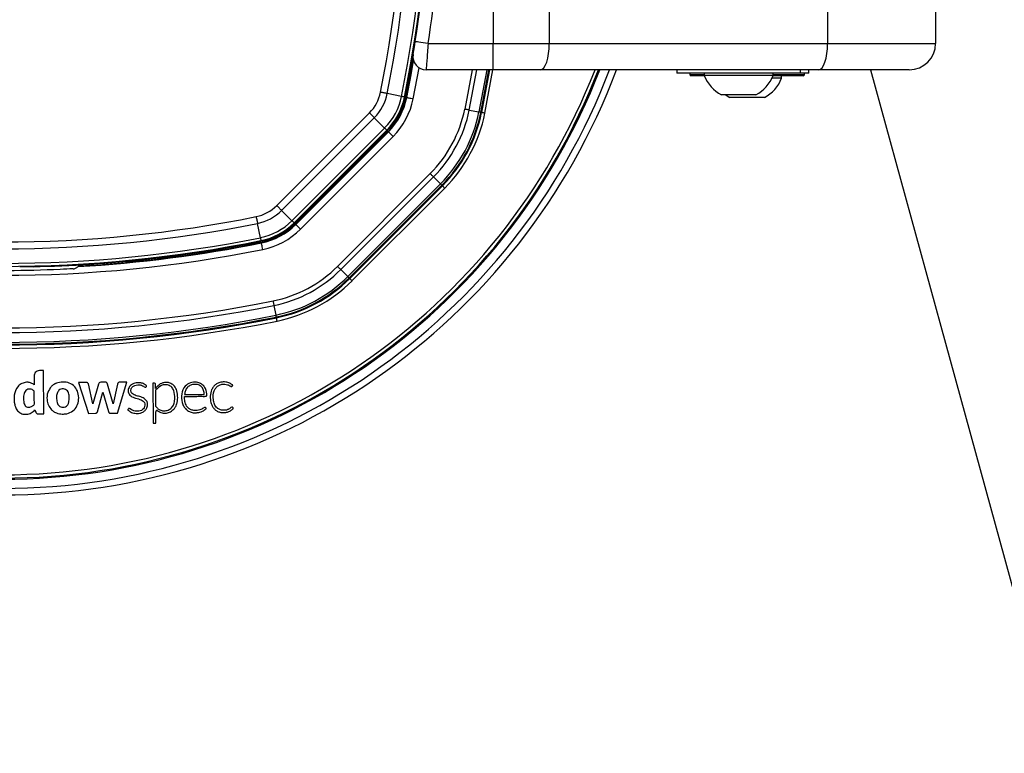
# Paper-space layout '3.5M DUO In Ground Anchor' of a CAD drawing. Header units: millimetres. Extents: x 20 to 26059, y 28 to 17638.
# Tile 49 of 70: x 9104 to 9404, y 12986 to 13209. Entities that reach past the tile are written whole.
import ezdxf

# ---------------------------------------------------------------- set-up
doc = ezdxf.new("R2010")
doc.units = ezdxf.units.MM

psp = doc.layouts.new('3.5M DUO In Ground Anchor')

# ---------------------------------------------------------------- linework, layer by layer
at = {"color": 7, "linetype": 'Continuous', "lineweight": 25, "ltscale": 2}
for p, q in [((9248.03, 13212.37), (9248.03, 13201.93)), ((9265.13, 13211.93), (9265.13, 13201.93)), ((9349.94, 13211.93), (9349.94, 13201.93)), ((9382.84, 13211.93), (9382.84, 13201.93)), ((9224.26, 13202.54), (9224.84, 13206.46)), ((9228.21, 13201.93), (9248.03, 13201.93)), ((9248.03, 13193.93), (9248.03, 13201.93)), ((9248.03, 13201.93), (9265.13, 13201.93)), ((9265.13, 13201.93), (9349.94, 13201.93)), ((9349.94, 13201.93), (9382.84, 13201.93)), ((9248.03, 13193.93), (9227.58, 13193.93)), ((9246.91, 13193.93), (9244.5, 13180.91)), ((9262.39, 13193.93), (9248.03, 13193.93)), ((9347.21, 13193.93), (9262.39, 13193.93)), ((9304.04, 13193.93), (9304.04, 13192.93)), ((9341.64, 13192.93), (9341.64, 13193.93)), ((9344.24, 13192.93), (9344.24, 13193.93)), ((9374.84, 13193.93), (9347.21, 13193.93)), ((9315.66, 13192.93), (9304.04, 13192.93)), ((9307.94, 13192.93), (9307.94, 13192.53)), ((9312.36, 13192.13), (9308.34, 13192.13)), ((9312.34, 13192.93), (9312.34, 13192.17)), ((9318.83, 13192.17), (9312.34, 13192.17)), ((9341.64, 13192.93), (9315.66, 13192.93)), ((9333.34, 13192.17), (9318.83, 13192.17)), ((9335.94, 13191.37), (9332.99, 13191.37)), ((9342.44, 13192.13), (9333.33, 13192.13)), ((9333.34, 13192.17), (9333.34, 13192.93)), ((9335.94, 13191.37), (9335.94, 13192.13)), ((9344.24, 13192.93), (9341.64, 13192.93)), ((9342.54, 13192.13), (9342.44, 13192.13)), ((9342.94, 13192.53), (9342.94, 13192.93)), ((9220.1, 13185.82), (9215.74, 13186.69)), ((9221, 13185.64), (9221.21, 13185.59)), ((9221.53, 13185.53), (9221.71, 13185.49)), ((9320.84, 13186.33), (9317.59, 13186.33)), ((9330.69, 13185.53), (9320.19, 13185.53)), ((9328.09, 13186.33), (9320.84, 13186.33)), ((9240.75, 13181.67), (9243.69, 13181.08)), ((9182.08, 13152.57), (9210.33, 13180.82)), ((9211.8, 13179.34), (9183.55, 13151.09)), ((9214.94, 13176.2), (9211.8, 13179.34)), ((9244.26, 13180.96), (9244.5, 13180.91)), ((9186.69, 13147.95), (9214.94, 13176.2)), ((9215.59, 13175.55), (9187.34, 13147.3)), ((9215.59, 13175.55), (9215.75, 13175.39)), ((9187.5, 13147.14), (9215.75, 13175.39)), ((9187.73, 13146.91), (9215.98, 13175.16)), ((9187.85, 13146.79), (9216.1, 13175.04)), ((9217.52, 13173.62), (9189.27, 13145.37)), ((9215.98, 13175.16), (9216.1, 13175.04)), ((9216.1, 13175.04), (9217.52, 13173.62)), ((9200.59, 13134.06), (9228.84, 13162.31)), ((9229.84, 13161.31), (9201.59, 13133.06)), ((9229.84, 13161.31), (9231.96, 13159.18)), ((9203.71, 13130.93), (9231.96, 13159.18)), ((9232.37, 13158.77), (9204.12, 13130.52)), ((9204.3, 13130.35), (9232.55, 13158.59)), ((9233.25, 13157.89), (9205, 13129.64)), ((9232.37, 13158.77), (9232.55, 13158.59)), ((9186.69, 13147.95), (9183.55, 13151.09)), ((9177.07, 13142.79), (9176.2, 13147.15)), ((9187.34, 13147.3), (9187.5, 13147.14)), ((9187.73, 13146.91), (9187.85, 13146.79)), ((9187.85, 13146.79), (9189.27, 13145.37)), ((9177.25, 13141.9), (9177.3, 13141.68)), ((9177.36, 13141.36), (9177.4, 13141.19)), ((9107.73, 13134.01), (9107.8, 13133.94)), ((9201.59, 13133.06), (9203.71, 13130.93)), ((9204.12, 13130.52), (9204.3, 13130.35)), ((9181.23, 13122.15), (9181.82, 13119.2)), ((9181.93, 13118.63), (9181.98, 13118.39)), ((9108.13, 13100.66), (9108.15, 13097.99)), ((9110.94, 13102.3), (9109.73, 13102.29)), ((9111.05, 13089.16), (9110.94, 13102.3)), ((9123.9, 13098.72), (9121.64, 13098.7)), ((9121.64, 13098.7), (9124.66, 13089.28)), ((9126.06, 13092.17), (9124.69, 13098.23)), ((9127.71, 13098.2), (9126.06, 13092.17)), ((9129.79, 13098.78), (9128.44, 13098.76)), ((9132.21, 13092.21), (9130.54, 13098.21)), ((9133.53, 13098.2), (9132.21, 13092.21)), ((9133.59, 13089.36), (9136.38, 13098.82)), ((9136.38, 13098.82), (9134.27, 13098.8)), ((9144.68, 13098.52), (9144.26, 13098.52)), ((9144.26, 13098.52), (9144.37, 13086.54)), ((9145.12, 13096.9), (9145.11, 13098.1)), ((9127.44, 13089.78), (9129.07, 13095.76)), ((9129.07, 13095.76), (9130.79, 13089.81)), ((9145.12, 13096.89), (9145.12, 13096.9)), ((9145.13, 13096), (9145.17, 13091.48)), ((9153.96, 13094.98), (9159.96, 13095.03)), ((9108.38, 13090.33), (9108.61, 13089.62)), ((9109.3, 13089.15), (9111.05, 13089.16)), ((9124.66, 13089.28), (9126.84, 13089.3)), ((9131.3, 13089.34), (9133.59, 13089.36)), ((9145.21, 13086.26), (9145.18, 13089.78)), ((9144.66, 13086.25), (9145.21, 13086.26))]:
    psp.add_line(p, q, dxfattribs=at)
at = {"color": 8, "linetype": 'Continuous', "lineweight": 25, "ltscale": 2}
for p, q in [((9223.67, 13185.1), (9225.45, 13194.55)), ((9241.59, 13193.93), (9239.36, 13181.95)), ((9240.75, 13181.67), (9243.02, 13193.93)), ((9246.07, 13193.93), (9243.69, 13181.08)), ((9244.26, 13180.96), (9246.66, 13193.93)), ((9245.48, 13180.71), (9247.93, 13193.93)), ((9307.94, 13192.53), (9312.34, 13192.53)), ((9333.34, 13192.53), (9342.84, 13192.53)), ((9342.84, 13192.53), (9342.94, 13192.53))]:
    psp.add_line(p, q, dxfattribs=at)
at = {"color": 7, "linetype": 'Continuous', "lineweight": 25, "ltscale": 2, "flags": 128}
for points in [[(9228.21, 13201.93), (9227.44, 13202.05), (9226.7, 13202.16), (9226.01, 13202.27), (9225.41, 13202.36), (9224.92, 13202.44), (9224.56, 13202.49), (9224.33, 13202.53), (9224.26, 13202.54)], [(9262.39, 13193.93), (9262.93, 13194.09), (9263.44, 13194.54), (9263.91, 13195.28), (9264.33, 13196.28), (9264.67, 13197.49), (9264.92, 13198.87), (9265.08, 13200.37), (9265.13, 13201.93)], [(9347.21, 13193.93), (9347.74, 13194.09), (9348.26, 13194.54), (9348.73, 13195.28), (9349.14, 13196.28), (9349.48, 13197.49), (9349.74, 13198.87), (9349.89, 13200.37), (9349.94, 13201.93)], [(9221.53, 13185.53), (9222.85, 13192.39), (9223.68, 13197.05)], [(9221.71, 13185.49), (9223.03, 13192.41), (9223.79, 13196.66)], [(9363.01, 13193.93), (9385.87, 13110.66), (9472.1, 12796.5), (9558.33, 12482.33), (9623.45, 12245.1), (9688.57, 12007.86), (9774.8, 11693.7), (9861.03, 11379.53), (10019.57, 10801.92)], [(9215.74, 13186.69), (9215.53, 13186.74), (9215.3, 13186.78), (9215.05, 13186.83), (9214.8, 13186.88), (9214.53, 13186.94), (9214.26, 13186.99), (9213.98, 13187.05), (9213.7, 13187.11)], [(9221, 13185.64), (9220.98, 13185.64), (9220.93, 13185.65), (9220.85, 13185.67), (9220.75, 13185.69), (9220.62, 13185.71), (9220.47, 13185.74), (9220.3, 13185.78), (9220.1, 13185.82)], [(9221.71, 13185.49), (9221.75, 13185.49), (9221.87, 13185.46), (9222.05, 13185.43), (9222.29, 13185.38), (9222.59, 13185.32), (9222.92, 13185.25), (9223.29, 13185.18), (9223.67, 13185.1)], [(9318.89, 13186.33), (9319.33, 13186.04), (9320.19, 13185.53)], [(9240.75, 13181.67), (9240.6, 13181.7), (9240.45, 13181.73), (9240.28, 13181.76), (9240.11, 13181.79), (9239.93, 13181.83), (9239.74, 13181.87), (9239.55, 13181.91), (9239.36, 13181.95)], [(9211.8, 13179.34), (9211.65, 13179.5), (9211.48, 13179.66), (9211.31, 13179.84), (9211.12, 13180.02), (9210.93, 13180.21), (9210.73, 13180.41), (9210.53, 13180.61), (9210.33, 13180.82)], [(9244.26, 13180.96), (9244.25, 13180.96), (9244.21, 13180.97), (9244.17, 13180.98), (9244.1, 13180.99), (9244.02, 13181.01), (9243.92, 13181.03), (9243.81, 13181.05), (9243.69, 13181.08)], [(9245.48, 13180.71), (9245.3, 13180.75), (9245.12, 13180.79), (9244.95, 13180.82), (9244.8, 13180.85), (9244.68, 13180.88), (9244.59, 13180.89), (9244.53, 13180.91), (9244.5, 13180.91)], [(9214.94, 13176.2), (9215.09, 13176.06), (9215.21, 13175.93), (9215.32, 13175.82), (9215.42, 13175.73), (9215.49, 13175.65), (9215.54, 13175.6), (9215.58, 13175.56), (9215.59, 13175.55)], [(9229.84, 13161.31), (9229.73, 13161.41), (9229.62, 13161.52), (9229.5, 13161.64), (9229.38, 13161.77), (9229.25, 13161.9), (9229.11, 13162.03), (9228.97, 13162.17), (9228.84, 13162.31)], [(9232.37, 13158.77), (9232.36, 13158.78), (9232.34, 13158.8), (9232.3, 13158.84), (9232.26, 13158.89), (9232.2, 13158.95), (9232.13, 13159.01), (9232.05, 13159.09), (9231.96, 13159.18)], [(9233.25, 13157.89), (9233.12, 13158.02), (9232.99, 13158.15), (9232.87, 13158.27), (9232.76, 13158.38), (9232.67, 13158.47), (9232.61, 13158.53), (9232.56, 13158.58), (9232.55, 13158.59)], [(9183.55, 13151.09), (9183.4, 13151.25), (9183.23, 13151.41), (9183.06, 13151.59), (9182.87, 13151.77), (9182.68, 13151.96), (9182.48, 13152.16), (9182.28, 13152.36), (9182.08, 13152.57)], [(9175.79, 13149.2), (9175.84, 13148.91), (9175.9, 13148.64), (9175.96, 13148.36), (9176.01, 13148.09), (9176.06, 13147.84), (9176.11, 13147.59), (9176.16, 13147.37), (9176.2, 13147.15)], [(9186.69, 13147.95), (9186.84, 13147.81), (9186.96, 13147.68), (9187.07, 13147.57), (9187.17, 13147.48), (9187.24, 13147.4), (9187.29, 13147.35), (9187.33, 13147.32), (9187.34, 13147.3)], [(9177.07, 13142.79), (9177.11, 13142.6), (9177.15, 13142.42), (9177.18, 13142.27), (9177.21, 13142.14), (9177.23, 13142.04), (9177.24, 13141.96), (9177.25, 13141.92), (9177.25, 13141.9)], [(9177.79, 13139.23), (9177.72, 13139.6), (9177.64, 13139.97), (9177.58, 13140.3), (9177.52, 13140.6), (9177.47, 13140.84), (9177.43, 13141.03), (9177.41, 13141.14), (9177.4, 13141.19)], [(9200.59, 13134.06), (9200.72, 13133.92), (9200.86, 13133.78), (9201, 13133.65), (9201.13, 13133.52), (9201.25, 13133.39), (9201.37, 13133.27), (9201.48, 13133.16), (9201.59, 13133.06)], [(9204.12, 13130.52), (9204.11, 13130.53), (9204.09, 13130.55), (9204.05, 13130.59), (9204.01, 13130.64), (9203.95, 13130.7), (9203.88, 13130.77), (9203.8, 13130.84), (9203.71, 13130.93)], [(9205, 13129.64), (9204.87, 13129.77), (9204.74, 13129.9), (9204.62, 13130.02), (9204.51, 13130.13), (9204.43, 13130.22), (9204.36, 13130.28), (9204.32, 13130.33), (9204.3, 13130.35)], [(9180.95, 13123.53), (9180.99, 13123.34), (9181.02, 13123.15), (9181.06, 13122.96), (9181.1, 13122.78), (9181.13, 13122.61), (9181.17, 13122.44), (9181.2, 13122.29), (9181.23, 13122.15)], [(9181.93, 13118.63), (9181.93, 13118.65), (9181.92, 13118.68), (9181.91, 13118.73), (9181.9, 13118.79), (9181.88, 13118.87), (9181.86, 13118.97), (9181.84, 13119.08), (9181.82, 13119.2)], [(9182.18, 13117.41), (9182.14, 13117.59), (9182.1, 13117.78), (9182.07, 13117.94), (9182.04, 13118.09), (9182.02, 13118.21), (9182, 13118.3), (9181.99, 13118.36), (9181.98, 13118.39)]]:
    psp.add_lwpolyline(points, dxfattribs=at)
at = {"color": 7, "linetype": 'Continuous', "lineweight": 25, "ltscale": 4}
for centre, radius, start, end in [((8829.06, 13264.43), 392.33, 348.6328, 11.3672), ((8829.06, 13264.43), 394.42, 348.6328, 11.3672), ((8829.06, 13264.43), 398.86, 348.6328, 11.3672), ((8829.06, 13264.43), 399.78, 348.6328, 11.3672), ((8829.06, 13264.43), 400, 348.6328, 358.6615), ((8828.86, 13263.07), 404, 351.2964, 357.0724), ((8829.06, 13264.43), 400, 348.6328, 355.8526), ((9374.84, 13201.93), 8, 270, 0), ((9227.58, 13197.93), 4, 170.7221, 270), ((9098.46, 13264.43), 200, 200.6403, 339.3597), ((9098.46, 13264.43), 198, 200.8585, 339.1415), ((9098.46, 13264.43), 195.21, 201.1709, 338.8291), ((9308.34, 13192.53), 0.4, 180, 270), ((9322.84, 13196.33), 11.29, 201.6102, 242.2991), ((9322.84, 13196.33), 11.29, 297.7009, 338.3898), ((9325.44, 13195.53), 11.29, 297.7009, 338.3898), ((9342.54, 13192.53), 0.4, 270, 0), ((9201.61, 13189.54), 12.33, 315, 348.6328), ((9201.61, 13189.54), 14.42, 315, 348.6328), ((9201.61, 13189.54), 18.86, 315, 348.6328), ((9201.61, 13189.54), 19.78, 315, 348.6328), ((9201.61, 13189.54), 20, 315, 348.6328), ((9201.61, 13189.54), 20.33, 315, 348.6328), ((9201.61, 13189.54), 20.5, 315, 348.6328), ((9201.61, 13189.54), 22.5, 315, 348.6328), ((9201.61, 13189.54), 38.51, 315, 348.6328), ((9201.61, 13189.54), 39.92, 315, 348.6328), ((9201.61, 13189.54), 42.92, 315, 348.6328), ((9201.61, 13189.54), 43.51, 315, 348.6328), ((9201.61, 13189.54), 43.76, 315, 348.6328), ((9201.61, 13189.54), 44.76, 315, 348.6328), ((9173.36, 13161.29), 12.33, 281.3672, 315), ((9098.46, 13533.83), 392.33, 258.6328, 281.3672), ((9173.36, 13161.29), 14.42, 281.3672, 315), ((9098.46, 13533.83), 394.42, 258.6328, 281.3672), ((9173.36, 13161.29), 18.86, 281.3672, 315), ((9173.36, 13161.29), 19.78, 281.3672, 315), ((9173.36, 13161.29), 20, 281.3672, 315), ((9173.36, 13161.29), 20.33, 281.3672, 315), ((9173.36, 13161.29), 20.5, 281.3672, 315), ((9098.46, 13533.83), 398.86, 258.6328, 281.3672), ((9173.36, 13161.29), 22.5, 281.3672, 315), ((9098.46, 13533.83), 399.78, 258.6328, 281.3672), ((9098.46, 13533.83), 400, 271.3385, 281.3672), ((9098.46, 13533.83), 400.5, 273.3052, 281.3672), ((9098.46, 13533.83), 400.33, 273.374, 281.3672), ((9098.46, 13533.83), 400, 274.1474, 281.3672), ((9098.46, 13533.83), 402.5, 258.6328, 281.3672), ((9119.95, 13135.41), 2.4, 329.6205, 338.5814), ((9173.36, 13161.29), 38.51, 281.3672, 315), ((9173.36, 13161.29), 39.92, 281.3672, 315), ((9173.36, 13161.29), 42.92, 281.3672, 315), ((9173.36, 13161.29), 43.51, 281.3672, 315), ((9173.36, 13161.29), 43.76, 281.3672, 315), ((9173.36, 13161.29), 44.76, 281.3672, 315), ((9098.46, 13533.83), 419.92, 258.6328, 281.3672), ((9098.46, 13533.83), 418.51, 258.6328, 281.3672), ((9098.46, 13533.83), 423.51, 258.6328, 281.3672), ((9098.46, 13533.83), 422.92, 258.6328, 281.3672), ((9098.46, 13533.83), 424.76, 258.6328, 281.3672), ((9098.46, 13533.83), 423.76, 258.6328, 281.3672), ((9116.52, 13094.21), 4.53, 117.806, 121.2072), ((9128.45, 13097.99), 0.769, 90.5, 164.715), ((9129.8, 13098.01), 0.766, 15.5361, 90.5), ((9134.28, 13098.04), 0.767, 90.5, 167.5348), ((9144.68, 13098.09), 0.431, 0.5, 90.5), ((9148.36, 13095.03), 3.68, 83.1808, 89.4949), ((9145.79, 13096), 0.662, 142.5879, 180.5), ((9116.38, 13093.38), 4.22, 225.8724, 230.6271), ((9145.56, 13089.78), 0.374, 54.5556, 180.5), ((9144.66, 13086.54), 0.288, 180.5, 270.5)]:
    psp.add_arc(centre, radius, start, end, dxfattribs=at)
at = {"color": 8, "linetype": 'Continuous', "lineweight": 25, "ltscale": 4}
for radius, start, end in [(194.87, 201.2097, 338.7903), (193.87, 201.3244, 338.6756)]:
    psp.add_arc((9098.46, 13264.43), radius, start, end, dxfattribs=at)
at = {"color": 7, "linetype": 'Continuous', "lineweight": 25, "ltscale": 2}
for points, knots in [([(9223.63, 13198.58), (9223.63, 13198.59), (9223.64, 13198.64), (9223.71, 13199.1), (9223.86, 13199.99), (9224.05, 13201.19), (9224.19, 13202.09), (9224.26, 13202.54)], [0, 0, 0, 0, 0.133328, 0.348529, 0.565613, 0.783043, 1, 1, 1, 1]), ([(9228.21, 13201.93), (9228.14, 13201.02), (9228, 13199.21), (9227.81, 13196.79), (9227.66, 13194.98), (9227.59, 13194.06), (9227.58, 13193.97), (9227.58, 13193.93)], [0, 0, 0, 0, 0.217102, 0.434578, 0.651617, 0.866742, 1, 1, 1, 1]), ([(9103.73, 13134.01), (9104.18, 13134.01), (9105.08, 13134.02), (9106.28, 13134.03), (9107.19, 13134.03), (9107.66, 13134.03), (9107.71, 13134.01), (9107.73, 13134.01)], [0, 0, 0, 0, 0.217098, 0.434208, 0.651278, 0.868329, 1, 1, 1, 1]), ([(9120.06, 13133.31), (9120.23, 13133.34), (9120.56, 13133.38), (9121, 13133.57), (9121.31, 13133.78), (9121.5, 13133.95), (9121.53, 13133.98), (9121.55, 13134)], [0, 0, 0, 0, 0.207428, 0.415131, 0.616885, 0.807813, 1, 1, 1, 1]), ([(9122.02, 13134.2), (9121.95, 13134.17), (9121.81, 13134.1), (9121.64, 13134.03), (9121.55, 13134)], [0, 0, 0, 0, 0.465521, 1, 1, 1, 1]), ([(9120.06, 13133.31), (9118.73, 13133.25), (9112.07, 13132.91), (9097.66, 13132.53), (9084.59, 13133.02), (9076.86, 13133.31)], [0, 0, 0, 0, 0.0925425, 0.4627818, 1, 1, 1, 1]), ([(9109.73, 13102.29), (9109.49, 13102.25), (9109.01, 13102.19), (9108.49, 13101.75), (9108.18, 13101.22), (9108.15, 13100.85), (9108.13, 13100.66)], [0, 0, 0, 0, 0.283705, 0.557919, 0.775025, 1, 1, 1, 1]), ([(9108.15, 13097.99), (9107.85, 13098.18), (9107.29, 13098.56), (9106.31, 13098.78), (9105.24, 13098.73), (9104.11, 13098.29), (9102.69, 13097.1), (9101.87, 13094.79), (9102.02, 13092.42), (9102.62, 13090.62), (9103.52, 13089.59), (9104.66, 13089), (9105.96, 13088.93), (9107.31, 13089.33), (9108.03, 13090), (9108.38, 13090.33)], [0, 0, 0, 0, 0.055258, 0.105084, 0.152352, 0.221467, 0.289224, 0.434771, 0.581097, 0.654681, 0.726143, 0.788399, 0.848464, 0.92497, 1, 1, 1, 1]), ([(9114.17, 13098.09), (9114.01, 13097.99), (9113.73, 13097.8), (9113.48, 13097.57), (9113.38, 13097.47)], [0, 0, 0, 0, 0.561212, 1, 1, 1, 1]), ([(9114.9, 13098.45), (9114.8, 13098.41), (9114.63, 13098.34), (9114.47, 13098.26), (9114.4, 13098.22)], [0, 0, 0, 0, 0.5639595, 1, 1, 1, 1]), ([(9118.09, 13089.18), (9118.74, 13089.4), (9120.03, 13089.83), (9121.34, 13091.51), (9121.81, 13093.53), (9121.61, 13095.61), (9120.64, 13097.49), (9118.88, 13098.61), (9116.85, 13098.94), (9115.55, 13098.61), (9114.9, 13098.45)], [0, 0, 0, 0, 0.1251146, 0.2479077, 0.3752354, 0.5042064, 0.628862, 0.7523585, 0.8761737, 1, 1, 1, 1]), ([(9124.69, 13098.23), (9124.67, 13098.27), (9124.64, 13098.35), (9124.53, 13098.49), (9124.37, 13098.62), (9124.14, 13098.7), (9123.98, 13098.71), (9123.9, 13098.72)], [0, 0, 0, 0, 0.123452, 0.278124, 0.52021, 0.74651, 1, 1, 1, 1]), ([(9142.24, 13097.37), (9142.31, 13097.45), (9142.38, 13097.54), (9142.42, 13097.65), (9142.42, 13097.67), (9142.41, 13097.7), (9142.38, 13097.74), (9142.26, 13097.87), (9141.91, 13098.07), (9141.29, 13098.42), (9140.47, 13098.6), (9139.62, 13098.63), (9138.85, 13098.53), (9138.09, 13098.25), (9137.46, 13097.79), (9137.02, 13097.19), (9136.81, 13096.53), (9136.78, 13095.83), (9137.02, 13095.12), (9137.77, 13094.33), (9139.11, 13093.85), (9140.43, 13093.55), (9141.33, 13093.06), (9141.82, 13092.53), (9141.94, 13091.75), (9141.71, 13090.97), (9141.18, 13090.36), (9140.47, 13089.99), (9139.67, 13089.87), (9138.87, 13089.93), (9138.11, 13090.18), (9137.58, 13090.5), (9137.28, 13090.75), (9137.14, 13090.8), (9137.05, 13090.81), (9136.94, 13090.77), (9136.84, 13090.67), (9136.77, 13090.53), (9136.7, 13090.43), (9136.65, 13090.38), (9136.65, 13090.35), (9136.65, 13090.34), (9136.65, 13090.33), (9136.68, 13090.3), (9136.75, 13090.24), (9136.94, 13090.11), (9137.15, 13089.95), (9137.34, 13089.84), (9137.42, 13089.79), (9137.46, 13089.77), (9137.48, 13089.76), (9137.49, 13089.75), (9137.49, 13089.75), (9137.49, 13089.75), (9137.49, 13089.75), (9137.49, 13089.75), (9137.9, 13089.5), (9138.85, 13089.24), (9140.15, 13089.24), (9141.22, 13089.58), (9142.03, 13090.13), (9142.34, 13090.7), (9142.49, 13090.99)], [0, 0, 0, 0, 0.01083, 0.011531, 0.012128, 0.013053, 0.015074, 0.017741, 0.031484, 0.057491, 0.093685, 0.119116, 0.147632, 0.17581, 0.203923, 0.229782, 0.253462, 0.2769, 0.303156, 0.330977, 0.388895, 0.451524, 0.474829, 0.496939, 0.525669, 0.553885, 0.580986, 0.608862, 0.637538, 0.665566, 0.693487, 0.721769, 0.731252, 0.7343, 0.737326, 0.740634, 0.746241, 0.75215, 0.757085, 0.759327, 0.75961, 0.759871, 0.760301, 0.760869, 0.764203, 0.770617, 0.785221, 0.791648, 0.794477, 0.795722, 0.79627, 0.79651, 0.796616, 0.796663, 0.796684, 0.796693, 0.7967, 0.84692, 0.89887, 0.932722, 0.965787, 1, 1, 1, 1]), ([(9142.46, 13093.02), (9142.12, 13093.37), (9141.42, 13094.09), (9139.97, 13094.46), (9138.81, 13094.77), (9138.02, 13095.25), (9137.68, 13095.74), (9137.61, 13096.22), (9137.66, 13096.62), (9137.82, 13097), (9138.17, 13097.46), (9138.82, 13097.85), (9139.65, 13097.99), (9140.34, 13097.95), (9140.93, 13097.81), (9141.44, 13097.6), (9141.79, 13097.3), (9142.03, 13097.25), (9142.1, 13097.25), (9142.16, 13097.28), (9142.21, 13097.32), (9142.23, 13097.35), (9142.24, 13097.37)], [0, 0, 0, 0, 0.124778, 0.249542, 0.369694, 0.4284, 0.481225, 0.514871, 0.548894, 0.583538, 0.618609, 0.693311, 0.768512, 0.83041, 0.866112, 0.922934, 0.969974, 0.977732, 0.984778, 0.989398, 0.994335, 1, 1, 1, 1]), ([(9146.58, 13098.23), (9146.27, 13098.02), (9145.71, 13097.65), (9145.3, 13097.12), (9145.12, 13096.89)], [0, 0, 0, 0, 0.556875, 1, 1, 1, 1]), ([(9145.17, 13091.48), (9145.29, 13091.32), (9145.58, 13090.92), (9146.27, 13090.36), (9147.27, 13090.01), (9148.43, 13090.05), (9149.59, 13090.49), (9150.49, 13091.46), (9150.92, 13092.64), (9151.04, 13094.24), (9150.94, 13095.83), (9150.16, 13097.31), (9149.09, 13097.91), (9147.96, 13098.06), (9146.52, 13097.73), (9145.77, 13096.93), (9145.27, 13096.4)], [0, 0, 0, 0, 0.034153, 0.084197, 0.146831, 0.209046, 0.277499, 0.350173, 0.426188, 0.485064, 0.622089, 0.689836, 0.758159, 0.819725, 0.880121, 1, 1, 1, 1]), ([(9148.39, 13098.71), (9148.03, 13098.68), (9147.4, 13098.63), (9146.83, 13098.35), (9146.58, 13098.23)], [0, 0, 0, 0, 0.558315, 1, 1, 1, 1]), ([(9150.92, 13097.57), (9150.58, 13097.88), (9149.96, 13098.43), (9149.15, 13098.61), (9148.79, 13098.68)], [0, 0, 0, 0, 0.556757, 1, 1, 1, 1]), ([(9151.88, 13094.04), (9151.87, 13094.77), (9151.84, 13096.03), (9151.2, 13097.11), (9150.92, 13097.57)], [0, 0, 0, 0, 0.5717197, 1, 1, 1, 1]), ([(9153.92, 13094.43), (9153.94, 13094.43), (9153.97, 13094.43), (9154, 13094.43), (9154.02, 13094.43), (9154.02, 13094.43), (9154.03, 13094.43), (9154.03, 13094.43), (9154.03, 13094.43), (9154.03, 13094.43), (9154.03, 13094.43), (9154.03, 13094.43), (9154.65, 13094.43), (9155.89, 13094.45), (9157.62, 13094.45), (9159, 13094.49), (9159.9, 13094.44), (9160.36, 13094.47), (9160.57, 13094.49), (9160.65, 13094.54), (9160.73, 13094.63), (9160.76, 13094.78), (9160.77, 13095.01), (9160.71, 13095.37), (9160.65, 13095.9), (9160.42, 13096.72), (9159.98, 13097.47), (9159.38, 13098.05), (9158.69, 13098.5), (9157.46, 13098.87), (9155.73, 13098.7), (9153.84, 13097.53), (9152.92, 13095.18), (9153.06, 13093), (9153.67, 13091.42), (9154.41, 13090.46), (9155.42, 13089.74), (9156.21, 13089.57), (9156.62, 13089.48)], [0, 0, 0, 0, 0.0022778, 0.00328, 0.003721, 0.003915, 0.0040004, 0.004038, 0.0040545, 0.0040617, 0.004065, 0.0040664, 0.0040675, 0.0748783, 0.1456892, 0.1999428, 0.2323335, 0.2483307, 0.2525712, 0.2558753, 0.2590766, 0.2656948, 0.2732395, 0.2849482, 0.3069046, 0.3337077, 0.3818441, 0.4043595, 0.4271405, 0.475188, 0.547705, 0.6194583, 0.7172185, 0.8161622, 0.863066, 0.9081999, 0.9530454, 1, 1, 1, 1]), ([(9159.96, 13095.03), (9159.93, 13095.43), (9159.87, 13096.23), (9159.28, 13097.33), (9158.23, 13098.03), (9157.01, 13098.18), (9155.83, 13097.95), (9154.81, 13097.27), (9154.17, 13096.2), (9154.03, 13095.39), (9153.96, 13094.98)], [0, 0, 0, 0, 0.124213, 0.247776, 0.374538, 0.501893, 0.623019, 0.743733, 0.871569, 1, 1, 1, 1]), ([(9168.44, 13097.51), (9168.49, 13097.59), (9168.56, 13097.68), (9168.63, 13097.77), (9168.65, 13097.79), (9168.65, 13097.8), (9168.65, 13097.81), (9168.64, 13097.83), (9168.6, 13097.88), (9168.5, 13098.03), (9168.25, 13098.15), (9167.99, 13098.33), (9167.47, 13098.6), (9166.71, 13098.83), (9165.57, 13098.87), (9164.49, 13098.68), (9163.48, 13098.13), (9162.72, 13097.39), (9162.05, 13096.2), (9161.72, 13094.53), (9161.87, 13092.85), (9162.34, 13091.6), (9162.87, 13090.77), (9163.6, 13090.09), (9164.5, 13089.66), (9165.5, 13089.48), (9166.52, 13089.53), (9167.51, 13089.81), (9168.23, 13090.22), (9168.63, 13090.57), (9168.77, 13090.73), (9168.82, 13090.78), (9168.83, 13090.8), (9168.83, 13090.83), (9168.82, 13090.85), (9168.82, 13090.87), (9168.81, 13090.89)], [0, 0, 0, 0, 0.0138, 0.01631, 0.016862, 0.017297, 0.017788, 0.018454, 0.020081, 0.026141, 0.044837, 0.05882, 0.072542, 0.129721, 0.171602, 0.236719, 0.286435, 0.336148, 0.387409, 0.481555, 0.579331, 0.627313, 0.67415, 0.720688, 0.769122, 0.817332, 0.866731, 0.916036, 0.964251, 0.986047, 0.993383, 0.994808, 0.995814, 0.996801, 0.998078, 1, 1, 1, 1]), ([(9168.81, 13090.89), (9168.79, 13090.93), (9168.73, 13091.03), (9168.63, 13091.12), (9168.54, 13091.19), (9168.47, 13091.22), (9168.4, 13091.21), (9168.18, 13091.13), (9167.91, 13090.79), (9167.48, 13090.57), (9167.17, 13090.43), (9166.87, 13090.32), (9166.41, 13090.21), (9165.63, 13090.17), (9164.71, 13090.37), (9163.72, 13090.96), (9163.01, 13092.06), (9162.61, 13093.86), (9162.73, 13095.61), (9163.43, 13096.95), (9164.03, 13097.6), (9164.72, 13097.97), (9165.47, 13098.16), (9166.22, 13098.2), (9166.93, 13098.06), (9167.52, 13097.83), (9167.86, 13097.61), (9168.1, 13097.45), (9168.2, 13097.41), (9168.29, 13097.41), (9168.37, 13097.45), (9168.41, 13097.49), (9168.44, 13097.51)], [0, 0, 0, 0, 0.008623, 0.018953, 0.02374, 0.027842, 0.031655, 0.035641, 0.067719, 0.101679, 0.119259, 0.12583, 0.156242, 0.20015, 0.258125, 0.315789, 0.394169, 0.474602, 0.631312, 0.681431, 0.730795, 0.78158, 0.812629, 0.864562, 0.909188, 0.93568, 0.971569, 0.978811, 0.985365, 0.989607, 0.994273, 1, 1, 1, 1]), ([(9108.17, 13096.05), (9108.04, 13096.17), (9107.77, 13096.41), (9107.27, 13096.63), (9106.73, 13096.7), (9106.13, 13096.62), (9105.56, 13096.27), (9105.04, 13095.42), (9104.85, 13094.09), (9104.93, 13092.8), (9105.21, 13091.84), (9105.5, 13091.53), (9105.64, 13091.38)], [0, 0, 0, 0, 0.067035, 0.13386, 0.200695, 0.268057, 0.355259, 0.441721, 0.633831, 0.8463, 0.924415, 1, 1, 1, 1]), ([(9105.64, 13091.38), (9105.78, 13091.3), (9106.07, 13091.14), (9106.58, 13091.12), (9107.07, 13091.21), (9107.5, 13091.4), (9107.85, 13091.64), (9108.21, 13091.95), (9108.2, 13092.54), (9108.19, 13093.88), (9108.18, 13095.09), (9108.17, 13096.05)], [0, 0, 0, 0, 0.069768, 0.142093, 0.215677, 0.285558, 0.344022, 0.404726, 0.476992, 0.588014, 1, 1, 1, 1]), ([(9113.38, 13097.47), (9112.96, 13096.88), (9112.1, 13095.68), (9111.98, 13093.58), (9112.37, 13091.7), (9113.09, 13090.8), (9113.44, 13090.35)], [0, 0, 0, 0, 0.274692, 0.559989, 0.783639, 1, 1, 1, 1]), ([(9115.69, 13096.31), (9115.46, 13096), (9114.99, 13095.35), (9114.95, 13094), (9115.01, 13092.87), (9115.33, 13091.99), (9115.72, 13091.49), (9116.3, 13091.2), (9116.72, 13091.18), (9116.93, 13091.16)], [0, 0, 0, 0, 0.177979, 0.367098, 0.611567, 0.706367, 0.804228, 0.900755, 1, 1, 1, 1]), ([(9116.93, 13091.16), (9117.17, 13091.18), (9117.66, 13091.23), (9118.21, 13091.61), (9118.5, 13092.08), (9118.65, 13092.51), (9118.83, 13093.4), (9118.87, 13094.42), (9118.63, 13095.48), (9118.32, 13096.13), (9117.75, 13096.58), (9117.04, 13096.75), (9116.29, 13096.7), (9115.89, 13096.44), (9115.69, 13096.31)], [0, 0, 0, 0, 0.081417, 0.162241, 0.213218, 0.264534, 0.315639, 0.520135, 0.601385, 0.678843, 0.757651, 0.838975, 0.920888, 1, 1, 1, 1]), ([(9142.49, 13090.99), (9142.6, 13091.39), (9142.74, 13091.94), (9142.64, 13092.64), (9142.52, 13092.9), (9142.46, 13093.02)], [0, 0, 0, 0, 0.599204, 0.809029, 1, 1, 1, 1]), ([(9150.89, 13090.75), (9151.07, 13091.02), (9151.4, 13091.5), (9151.58, 13092.05), (9151.65, 13092.29)], [0, 0, 0, 0, 0.561456, 1, 1, 1, 1]), ([(9151.65, 13092.29), (9151.72, 13092.61), (9151.85, 13093.19), (9151.87, 13093.78), (9151.88, 13094.04)], [0, 0, 0, 0, 0.553977, 1, 1, 1, 1]), ([(9156.62, 13089.48), (9156.95, 13089.46), (9157.62, 13089.42), (9158.56, 13089.6), (9159.35, 13089.87), (9159.88, 13090.15), (9160.2, 13090.38), (9160.37, 13090.53), (9160.49, 13090.64), (9160.55, 13090.71), (9160.57, 13090.74), (9160.58, 13090.76), (9160.57, 13090.78), (9160.56, 13090.8), (9160.48, 13090.86), (9160.43, 13090.96), (9160.34, 13091.05), (9160.25, 13091.12), (9160.1, 13091.12), (9159.91, 13091.05), (9159.62, 13090.84), (9159.21, 13090.56), (9158.57, 13090.3), (9157.68, 13090.1), (9156.76, 13090.13), (9155.9, 13090.37), (9155.19, 13090.77), (9154.45, 13091.62), (9154, 13092.91), (9153.95, 13093.92), (9153.92, 13094.43)], [0, 0, 0, 0, 0.0707811, 0.1417782, 0.2011488, 0.2480871, 0.2665079, 0.284869, 0.2967332, 0.3021902, 0.3037849, 0.3049722, 0.3060246, 0.3072575, 0.3111006, 0.3266856, 0.3300875, 0.3386591, 0.3488658, 0.3604426, 0.381058, 0.4247693, 0.4664147, 0.5268758, 0.6175098, 0.6574914, 0.7165996, 0.7865663, 0.8925859, 1, 1, 1, 1]), ([(9108.61, 13089.62), (9108.64, 13089.54), (9108.71, 13089.38), (9108.89, 13089.23), (9109.09, 13089.16), (9109.23, 13089.15), (9109.3, 13089.15)], [0, 0, 0, 0, 0.286375, 0.546973, 0.760274, 1, 1, 1, 1]), ([(9113.7, 13090.12), (9113.92, 13089.96), (9114.32, 13089.67), (9114.77, 13089.48), (9114.97, 13089.39)], [0, 0, 0, 0, 0.558524, 1, 1, 1, 1]), ([(9114.97, 13089.39), (9115.55, 13089.24), (9116.57, 13088.95), (9117.62, 13089.11), (9118.09, 13089.18)], [0, 0, 0, 0, 0.556174, 1, 1, 1, 1]), ([(9126.84, 13089.3), (9126.92, 13089.31), (9127.07, 13089.32), (9127.26, 13089.44), (9127.38, 13089.6), (9127.42, 13089.72), (9127.44, 13089.78)], [0, 0, 0, 0, 0.286326, 0.544848, 0.757774, 1, 1, 1, 1]), ([(9130.79, 13089.81), (9130.81, 13089.74), (9130.85, 13089.6), (9130.97, 13089.45), (9131.13, 13089.35), (9131.24, 13089.35), (9131.3, 13089.34)], [0, 0, 0, 0, 0.3001063, 0.5583434, 0.7630842, 1, 1, 1, 1]), ([(9145.77, 13090.09), (9145.95, 13089.96), (9146.26, 13089.74), (9146.83, 13089.49), (9147.67, 13089.32), (9148.8, 13089.35), (9150.01, 13089.87), (9150.6, 13090.46), (9150.89, 13090.75)], [0, 0, 0, 0, 0.116144, 0.197588, 0.324338, 0.564652, 0.784003, 1, 1, 1, 1])]:
    psp.add_open_spline(points, degree=3, knots=knots, dxfattribs=at)

doc.saveas('drawing.dxf')
